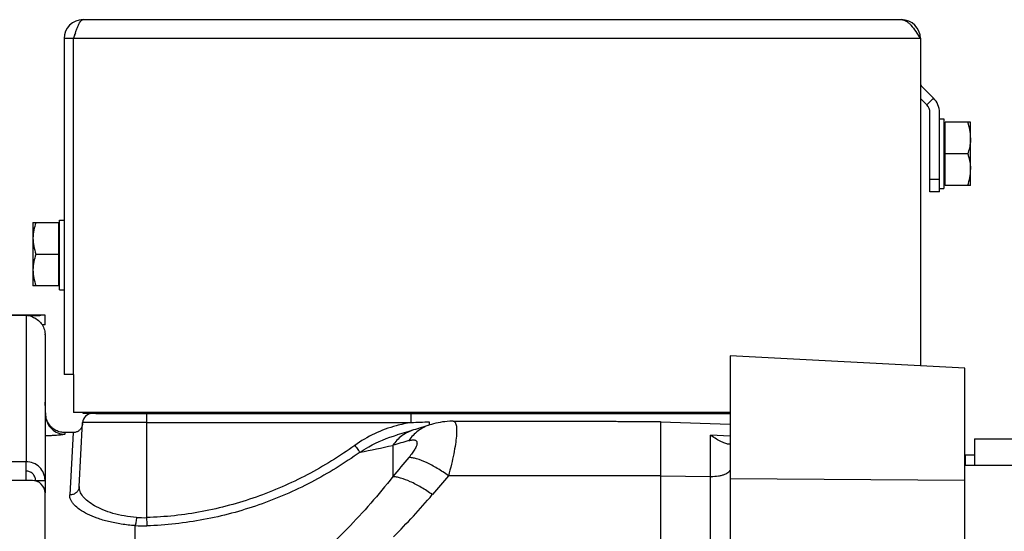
# Model space of a CAD drawing. Extents: x -1622 to 1181, y 8 to 1633.
# Tile 40 of 81: x -666 to -511, y 985 to 1065. Entities that reach past the tile are written whole.
import ezdxf

# ---------------------------------------------------------------- set-up
doc = ezdxf.new("R2010")
doc.units = 0
doc.header["$LTSCALE"] = 65.395
doc.layers.get('0').update_dxf_attribs({"linetype": 'CONTINUOUS'})

msp = doc.modelspace()

# ---------------------------------------------------------------- linework, layer by layer
at = {"color": 6, "linetype": 'CONTINUOUS'}
for p, q in [((-656, 1065.42), (-527, 1065.42)), ((-659, 1062.42), (-659, 1009.42)), ((-657.5, 1062.42), (-659, 1062.42)), ((-524, 1062.42), (-524, 1010.78)), ((-521, 1038.26), (-521, 1050.76)), ((-521, 1049.76), (-520.3, 1049.76)), ((-516.1, 1049.26), (-520.1, 1049.26)), ((-516.1, 1046.76), (-516.1, 1049.26)), ((-516.54, 1044.26), (-520.1, 1044.26)), ((-516.1, 1039.26), (-516.1, 1041.76)), ((-521, 1038.76), (-520.3, 1038.76)), ((-516.1, 1039.26), (-520.1, 1039.26)), ((-521, 1038.26), (-522.5, 1038.26)), ((-659.7, 1033.76), (-659, 1033.76)), ((-663.9, 1033.42), (-663.9, 1023.42)), ((-663.9, 1033.42), (-659.9, 1033.42)), ((-663.45, 1028.42), (-659.9, 1028.42)), ((-659.9, 1023.42), (-663.9, 1023.42)), ((-659.7, 1022.76), (-659, 1022.76)), ((-554, 1012.36), (-554, 939.2)), ((-517, 1010.42), (-554, 1012.36)), ((-657.5, 1009.42), (-659, 1009.42)), ((-657.5, 1009.42), (-657.5, 1003.42)), ((-517, 650.26), (-517, 1010.42)), ((-661.88, 1002.85), (-662, 1005.07)), ((-554, 1003.42), (-657.5, 1003.42)), ((-656, 1003.26), (-656, 1003.42)), ((-654, 1003.26), (-656, 1003.26)), ((-630, 1003.26), (-630, 1003.42)), ((-656.6, 991.75), (-656.07, 1001.84)), ((-597.67, 1002.05), (-597.69, 1002.05)), ((-597.67, 1002.05), (-573.21, 1002.05)), ((-554, 1001.52), (-565, 1001.91)), ((-657.58, 1000.26), (-658.9, 1000.26))]:
    msp.add_line(p, q, dxfattribs=at)
at = {"color": 2, "linetype": 'CONTINUOUS'}
for p, q in [((-657.5, 1009.42), (-657.5, 1062.42)), ((-523.76, 1054.85), (-521.93, 1053.02)), ((-524, 1052.96), (-522.99, 1051.96)), ((-522.99, 1051.96), (-521.93, 1053.02)), ((-522.5, 1038.26), (-522.5, 1050.76)), ((-520.3, 1049.76), (-520.3, 1038.76)), ((-520.1, 1039.26), (-520.1, 1049.26)), ((-516.1, 1041.76), (-516.1, 1046.76)), ((-659.7, 1022.76), (-659.7, 1033.76)), ((-659.9, 1033.42), (-659.9, 1023.42)), ((-654, 1003.42), (-654, 1003.26)), ((-654, 1003.26), (-554, 1003.26)), ((-646, 1003.26), (-646, 1001.84)), ((-604.27, 1001.84), (-604.27, 1003.26)), ((-646, 1001.84), (-604.27, 1001.84)), ((-601.44, 1001.94), (-601.44, 1001.44)), ((-571.5, 1002.03), (-565, 1002.03)), ((-565, 1002.03), (-565, 658.47)), ((-658.9, 1000.26), (-658.88, 1000.02))]:
    msp.add_line(p, q, dxfattribs=at)
at = {"color": 9, "linetype": 'CONTINUOUS'}
for p, q in [((-524, 1062.42), (-657.5, 1062.42)), ((-522.5, 1040.26), (-521, 1040.26)), ((-665, 1018.71), (-680, 1018.71)), ((-665, 1018.71), (-665, 995.66)), ((-664, 1018.52), (-664, 1018.71)), ((-645, 1003.42), (-645, 1003.26)), ((-646, 1001.84), (-656.07, 1001.84)), ((-646, 1001.84), (-646, 986.84)), ((-657.58, 1000.26), (-658.1, 990.42)), ((-606.51, 999.89), (-606.51, 999.89)), ((-557.1, 972.73), (-557.1, 999.85)), ((-554, 999.71), (-557.1, 999.85)), ((-554, 999.71), (-557.1, 999.85)), ((-607.19, 998.25), (-607.19, 993.31)), ((-665, 995.66), (-864, 995.66)), ((-565, 993.45), (-598.4, 993.45)), ((-665, 992.71), (-864, 992.71)), ((-557.1, 993.28), (-565, 993.39)), ((-517, 992.72), (-554, 992.95)), ((-647.8, 982.11), (-647.8, 985.57))]:
    msp.add_line(p, q, dxfattribs=at)
at = {"color": 3, "linetype": 'CONTINUOUS'}
for p, q in [((-662, 1018.76), (-680, 1018.76)), ((-664, 1018.71), (-665, 1018.71)), ((-662, 1015.67), (-662, 990.77)), ((-665, 992.71), (-665, 995.66)), ((-664, 992.71), (-665, 992.71)), ((-662, 920.23), (-662, 990.71))]:
    msp.add_line(p, q, dxfattribs=at)
at = {"color": 7, "linetype": 'CONTINUOUS'}
for p, q in [((-662, 1017.26), (-662, 1018.76)), ((-662, 1017.26), (-662.45, 1017.26)), ((-515.47, 999.26), (-498.47, 999.26)), ((-515.47, 999.26), (-515.47, 995.06)), ((-516.97, 996.68), (-516.97, 995.06)), ((-496.97, 995.06), (-517, 995.06)), ((-663.5, 992.71), (-662, 992.71))]:
    msp.add_line(p, q, dxfattribs=at)
at = {"color": 6, "linetype": 'CONTINUOUS'}
for points in [[(-658.9, 1000.26), (-658.98, 1000.26), (-659.18, 1000.27), (-659.37, 1000.3), (-659.56, 1000.33), (-659.75, 1000.38), (-659.93, 1000.44), (-660.11, 1000.52), (-660.29, 1000.6), (-660.46, 1000.7), (-660.62, 1000.8), (-660.78, 1000.92), (-660.92, 1001.05), (-661.06, 1001.18), (-661.19, 1001.33), (-661.31, 1001.48), (-661.42, 1001.64), (-661.52, 1001.81), (-661.61, 1001.98), (-661.69, 1002.16), (-661.75, 1002.34), (-661.81, 1002.53), (-661.85, 1002.72), (-661.88, 1002.91)], [(-656.08, 1001.68), (-656.09, 1001.57), (-656.1, 1001.47), (-656.13, 1001.36), (-656.16, 1001.26), (-656.2, 1001.16), (-656.25, 1001.06), (-656.3, 1000.97), (-656.36, 1000.88), (-656.43, 1000.79), (-656.5, 1000.71), (-656.58, 1000.64), (-656.67, 1000.57), (-656.75, 1000.5), (-656.85, 1000.45), (-656.94, 1000.4), (-657.04, 1000.36), (-657.15, 1000.32), (-657.25, 1000.29), (-657.36, 1000.28), (-657.46, 1000.26), (-657.58, 1000.26)], [(-597.67, 1002.05), (-597.78, 1002.05), (-598.2, 1002.04), (-598.59, 1002.01), (-598.97, 1001.97), (-599.34, 1001.93), (-599.7, 1001.87), (-600.05, 1001.8), (-600.4, 1001.73), (-600.74, 1001.64), (-601.09, 1001.55), (-601.33, 1001.47)], [(-603.93, 1000.67), (-604.79, 1000.4), (-605.73, 1000.12), (-606.51, 999.89)]]:
    msp.add_lwpolyline(points, dxfattribs=at)
for centre, radius, start, end in [((-656, 1062.42), 3, 90, 180), ((-527, 1062.42), 3, 0, 90), ((-656, 1062.42), 1.5, 144.3731, 180), ((-524.2, 1050.76), 3.2, 0, 45), ((-654.57, 1001.76), 1.5, 90, 177), ((-444.98, 492.19), 532.74, 107.0669, 107.3588), ((-550.72, 1008.64), 10.86, 234.0178, 234.6974)]:
    msp.add_arc(centre, radius, start, end, dxfattribs=at)
at = {"color": 2, "linetype": 'CONTINUOUS'}
for centre, radius, start, end in [((-523.2, 1055.42), 0.8, 180, 225), ((-524.2, 1050.76), 1.7, 0.0001, 44.9999), ((-653, 1006.26), 3, 251.891, 270)]:
    msp.add_arc(centre, radius, start, end, dxfattribs=at)
at = {"color": 3, "linetype": 'CONTINUOUS'}
for centre, radius, start, end in [((-665.06, 1015.63), 3.08, 70.8751, 88.8157), ((-665.06, 1015.65), 3.07, 69.8319, 70.8315), ((-665.02, 1015.67), 3.03, 0.0002, 2.7279), ((-664, 990.71), 2, 0, 90)]:
    msp.add_arc(centre, radius, start, end, dxfattribs=at)
at = {"color": 9, "linetype": 'CONTINUOUS'}
for centre, radius, start, end in [((-645, 1165.08), 171.07, 281.0049, 282.7689), ((-457.49, 489.33), 530.48, 106.105, 106.3913), ((-277.65, 718.99), 428.78, 139.6958, 140.2244), ((-262.25, 703.54), 443.89, 139.2241, 139.7296), ((-557, 1000.65), 7.37, 269.1864, 270.0001), ((-683.75, 1060.55), 108.48, 314.9802, 319.7569), ((-646.51, 1000.95), 14.12, 265.6444, 272.0706), ((-106.13, 1003.98), 540.14, 181.8188, 181.9558), ((-646.56, 1004.67), 19.13, 266.2898, 271.8135)]:
    msp.add_arc(centre, radius, start, end, dxfattribs=at)
at = {"color": 7, "linetype": 'CONTINUOUS'}
msp.add_arc((-512.32, 825.97), 170.77, 91.0548, 91.5582, dxfattribs=at)
at = {"color": 6, "linetype": 'CONTINUOUS'}
for points, knots in [([(-657.5, 1062.42), (-657.37, 1062.8), (-657.2, 1063.36), (-656.94, 1064.07), (-656.76, 1064.52), (-656.58, 1064.89), (-656.4, 1065.17), (-656.21, 1065.36), (-656.06, 1065.42), (-656, 1065.42)], [0, 0, 0, 0, 0.349768, 0.509488, 0.651903, 0.772828, 0.869754, 0.94319, 1, 1, 1, 1]), ([(-527, 1065.42), (-526.87, 1065.42), (-526.6, 1065.37), (-526.22, 1065.19), (-525.85, 1064.91), (-525.33, 1064.38), (-524.71, 1063.53), (-524.24, 1062.8), (-524, 1062.42)], [0, 0, 0, 0, 0.086489, 0.180413, 0.28672, 0.407305, 0.687399, 1, 1, 1, 1]), ([(-516.1, 1046.76), (-516.1, 1047.18), (-516.18, 1048.03), (-516.41, 1048.85), (-516.54, 1049.26)], [0, 0, 0, 0, 0.498124, 1, 1, 1, 1]), ([(-516.54, 1039.26), (-516.41, 1039.66), (-516.18, 1040.48), (-516.1, 1041.34), (-516.1, 1041.76)], [0, 0, 0, 0, 0.501876, 1, 1, 1, 1]), ([(-663.45, 1033.42), (-663.58, 1033.01), (-663.81, 1032.19), (-663.9, 1031.34), (-663.9, 1030.92)], [0, 0, 0, 0, 0.501876, 1, 1, 1, 1]), ([(-663.9, 1030.92), (-663.9, 1030.49), (-663.81, 1029.64), (-663.58, 1028.82), (-663.45, 1028.42)], [0, 0, 0, 0, 0.498124, 1, 1, 1, 1]), ([(-663.45, 1028.42), (-663.58, 1028.01), (-663.81, 1027.19), (-663.9, 1026.34), (-663.9, 1025.92)], [0, 0, 0, 0, 0.501876, 1, 1, 1, 1]), ([(-663.9, 1025.92), (-663.9, 1025.49), (-663.81, 1024.64), (-663.58, 1023.82), (-663.45, 1023.42)], [0, 0, 0, 0, 0.498124, 1, 1, 1, 1]), ([(-554.18, 998.42), (-554.25, 998.42), (-554.42, 998.45), (-554.7, 998.54), (-555.03, 998.66), (-555.53, 998.88), (-556.2, 999.24), (-556.73, 999.58), (-557, 999.77)], [0, 0, 0, 0, 0.07172, 0.165623, 0.277306, 0.403141, 0.6865, 1, 1, 1, 1]), ([(-554, 998.49), (-554, 998.48), (-554.01, 998.45), (-554.05, 998.43), (-554.11, 998.42), (-554.15, 998.42), (-554.18, 998.42)], [0, 0, 0, 0, 0.178955, 0.379935, 0.649783, 1, 1, 1, 1])]:
    msp.add_open_spline(points, degree=3, knots=knots, dxfattribs=at)
at = {"color": 2, "linetype": 'CONTINUOUS'}
for points, knots in [([(-516.1, 1046.76), (-516.09, 1046.55), (-516.12, 1046.02), (-516.26, 1045.18), (-516.44, 1044.56), (-516.54, 1044.26)], [0, 0, 0, 0, 0.248893, 0.623299, 1, 1, 1, 1]), ([(-516.54, 1044.26), (-516.48, 1044.06), (-516.32, 1043.55), (-516.15, 1042.71), (-516.09, 1042.08), (-516.1, 1041.76)], [0, 0, 0, 0, 0.251493, 0.626589, 1, 1, 1, 1]), ([(-604.27, 1001.84), (-603.8, 1001.87), (-602.86, 1001.92), (-601.91, 1001.94), (-601.44, 1001.94)], [0, 0, 0, 0, 0.500001, 1, 1, 1, 1]), ([(-573.21, 1002.05), (-572.95, 1002.05), (-572.37, 1002.04), (-571.8, 1002.03), (-571.5, 1002.03)], [0, 0, 0, 0, 0.465837, 1, 1, 1, 1]), ([(-658.88, 1000.02), (-658.88, 1000.01), (-658.9, 999.99), (-658.94, 999.97), (-659.01, 999.95), (-659.16, 999.92), (-659.41, 999.89), (-659.77, 999.85), (-660.23, 999.81), (-660.76, 999.78), (-661.36, 999.75), (-661.78, 999.74), (-661.99, 999.74)], [0, 0, 0, 0, 0.007372, 0.021896, 0.044735, 0.075952, 0.163411, 0.282087, 0.429132, 0.600756, 0.792617, 1, 1, 1, 1])]:
    msp.add_open_spline(points, degree=3, knots=knots, dxfattribs=at)
at = {"color": 3, "linetype": 'CONTINUOUS'}
for points, knots in [([(-664, 1018.71), (-663.75, 1018.71), (-663.31, 1018.73), (-662.86, 1018.76), (-662.65, 1018.76)], [0, 0, 0, 0, 0.536557, 1, 1, 1, 1]), ([(-664, 1018.53), (-663.72, 1018.42), (-663.19, 1018.14), (-662.55, 1017.5), (-662.13, 1016.7), (-662.01, 1016.11), (-662, 1015.81)], [0, 0, 0, 0, 0.250086, 0.500265, 0.75024, 1, 1, 1, 1]), ([(-662, 992.71), (-662, 993.09), (-662.15, 993.87), (-662.82, 994.85), (-663.82, 995.51), (-664.61, 995.66), (-665, 995.66)], [0, 0, 0, 0, 0.248228, 0.4975, 0.748236, 1, 1, 1, 1])]:
    msp.add_open_spline(points, degree=3, knots=knots, dxfattribs=at)
at = {"color": 9, "linetype": 'CONTINUOUS'}
for points, knots in [([(-661.88, 1002.85), (-661.88, 1002.83), (-661.91, 1002.76), (-661.96, 1002.72), (-661.99, 1002.7)], [0, 0, 0, 0, 0.421901, 1, 1, 1, 1]), ([(-661.88, 1002.85), (-661.86, 1002.49), (-661.68, 1001.74), (-661, 1000.78), (-660.01, 1000.15), (-659.25, 1000.02), (-658.88, 1000.02)], [0, 0, 0, 0, 0.240616, 0.499771, 0.759068, 1, 1, 1, 1]), ([(-604.27, 1001.84), (-605.07, 1001.72), (-608.21, 1001.05), (-611.21, 999.65), (-613.16, 998.24)], [0, 0, 0, 0, 0.250911, 1, 1, 1, 1]), ([(-601.33, 1001.47), (-602, 1001.27), (-603.27, 1000.61), (-604.24, 999.57), (-604.65, 998.99)], [0, 0, 0, 0, 0.494901, 1, 1, 1, 1]), ([(-597.67, 1002.05), (-597.61, 1002.05), (-597.5, 1002.02), (-597.36, 1001.89), (-597.25, 1001.7), (-597.18, 1001.43), (-597.13, 1001.09), (-597.11, 1000.68), (-597.12, 1000.21), (-597.17, 999.44), (-597.31, 998.34), (-597.58, 996.86), (-597.94, 995.2), (-598.24, 994.05), (-598.4, 993.45)], [0, 0, 0, 0, 0.018316, 0.037812, 0.061874, 0.092383, 0.130195, 0.175637, 0.22875, 0.2894, 0.432159, 0.600888, 0.79164, 1, 1, 1, 1]), ([(-612.34, 997.16), (-611.9, 997.46), (-610.07, 998.6), (-608.06, 999.44), (-606.51, 999.89)], [0, 0, 0, 0, 0.250196, 1, 1, 1, 1]), ([(-603.93, 1000.67), (-604.58, 1000.47), (-605.82, 999.82), (-606.79, 998.81), (-607.19, 998.25)], [0, 0, 0, 0, 0.49563, 1, 1, 1, 1]), ([(-613.16, 998.24), (-615.55, 996.53), (-620.56, 993.42), (-628.66, 989.88), (-637.2, 987.57), (-643.06, 986.93), (-646, 986.84)], [0, 0, 0, 0, 0.250041, 0.500054, 0.750037, 1, 1, 1, 1]), ([(-613.16, 998.24), (-613, 998.02), (-612.77, 997.71), (-612.5, 997.35), (-612.39, 997.21), (-612.34, 997.16)], [0, 0, 0, 0, 0.616229, 0.852699, 1, 1, 1, 1]), ([(-604.65, 998.99), (-604.47, 999.04), (-604.22, 999.1), (-603.9, 999.11), (-603.71, 999.08), (-603.55, 999.02), (-603.44, 998.92), (-603.37, 998.77), (-603.35, 998.6), (-603.38, 998.4), (-603.48, 998.06), (-603.72, 997.59), (-604.12, 996.98), (-604.46, 996.56), (-604.65, 996.34)], [0, 0, 0, 0, 0.129415, 0.18179, 0.226315, 0.264396, 0.298931, 0.334127, 0.374119, 0.421727, 0.478312, 0.619441, 0.795372, 1, 1, 1, 1]), ([(-612.34, 997.16), (-614.79, 995.41), (-619.92, 992.24), (-628.21, 988.64), (-636.95, 986.3), (-642.95, 985.64), (-645.95, 985.54)], [0, 0, 0, 0, 0.249991, 0.499992, 0.749996, 1, 1, 1, 1]), ([(-598.4, 993.45), (-598.97, 993.86), (-600.1, 994.61), (-601.78, 995.52), (-603.1, 996.05), (-604.04, 996.28), (-604.45, 996.33), (-604.65, 996.34)], [0, 0, 0, 0, 0.304224, 0.584373, 0.819977, 0.917119, 1, 1, 1, 1]), ([(-554, 994.5), (-554, 994.41), (-554.04, 994.24), (-554.23, 994), (-554.51, 993.8), (-554.89, 993.62), (-555.34, 993.47), (-556.05, 993.32), (-556.61, 993.28), (-557, 993.28)], [0, 0, 0, 0, 0.07085, 0.153448, 0.254217, 0.374664, 0.513297, 0.666829, 1, 1, 1, 1]), ([(-607.19, 993.31), (-609.43, 990.45), (-614.21, 984.93), (-619.61, 979.99), (-622.5, 977.74)], [0, 0, 0, 0, 0.497822, 1, 1, 1, 1]), ([(-600.94, 990.47), (-601.52, 990.87), (-602.64, 991.61), (-604.32, 992.5), (-605.64, 993.02), (-606.58, 993.25), (-607, 993.3), (-607.19, 993.31)], [0, 0, 0, 0, 0.302893, 0.582365, 0.818405, 0.916214, 1, 1, 1, 1]), ([(-656.6, 991.75), (-656.61, 991.58), (-656.67, 991.32), (-656.86, 991.01), (-657.12, 990.72), (-657.54, 990.48), (-657.91, 990.42), (-658.1, 990.42)], [0, 0, 0, 0, 0.233914, 0.360623, 0.491093, 0.752944, 1, 1, 1, 1]), ([(-647.8, 985.57), (-648.53, 985.62), (-649.94, 985.78), (-651.95, 986.17), (-653.74, 986.7), (-655.27, 987.33), (-656.5, 988.03), (-657.29, 988.69), (-657.73, 989.24), (-657.96, 989.63), (-658.08, 990.03), (-658.1, 990.29), (-658.1, 990.42)], [0, 0, 0, 0, 0.181349, 0.351987, 0.507383, 0.644356, 0.761045, 0.857103, 0.897979, 0.934735, 0.9683, 1, 1, 1, 1]), ([(-647.58, 986.87), (-648.22, 986.92), (-649.47, 987.07), (-651.25, 987.47), (-652.82, 988.01), (-654.16, 988.65), (-655.23, 989.36), (-656.02, 990.12), (-656.51, 990.92), (-656.61, 991.49), (-656.6, 991.75)], [0, 0, 0, 0, 0.176878, 0.343576, 0.495945, 0.631231, 0.747999, 0.846426, 0.92856, 1, 1, 1, 1]), ([(-647.58, 986.87), (-647.6, 986.62), (-647.63, 986.26), (-647.72, 985.83), (-647.77, 985.65), (-647.8, 985.57)], [0, 0, 0, 0, 0.576109, 0.822533, 1, 1, 1, 1])]:
    msp.add_open_spline(points, degree=3, knots=knots, dxfattribs=at)
at = {"color": 7, "linetype": 'CONTINUOUS'}
msp.add_open_spline([(-663.5, 992.71), (-663.5, 992.9), (-663.57, 993.29), (-663.91, 993.78), (-664.41, 994.11), (-664.8, 994.19), (-665, 994.19)], degree=3, knots=[0, 0, 0, 0, 0.248228, 0.4975, 0.748236, 1, 1, 1, 1], dxfattribs=at)

doc.saveas('drawing.dxf')
